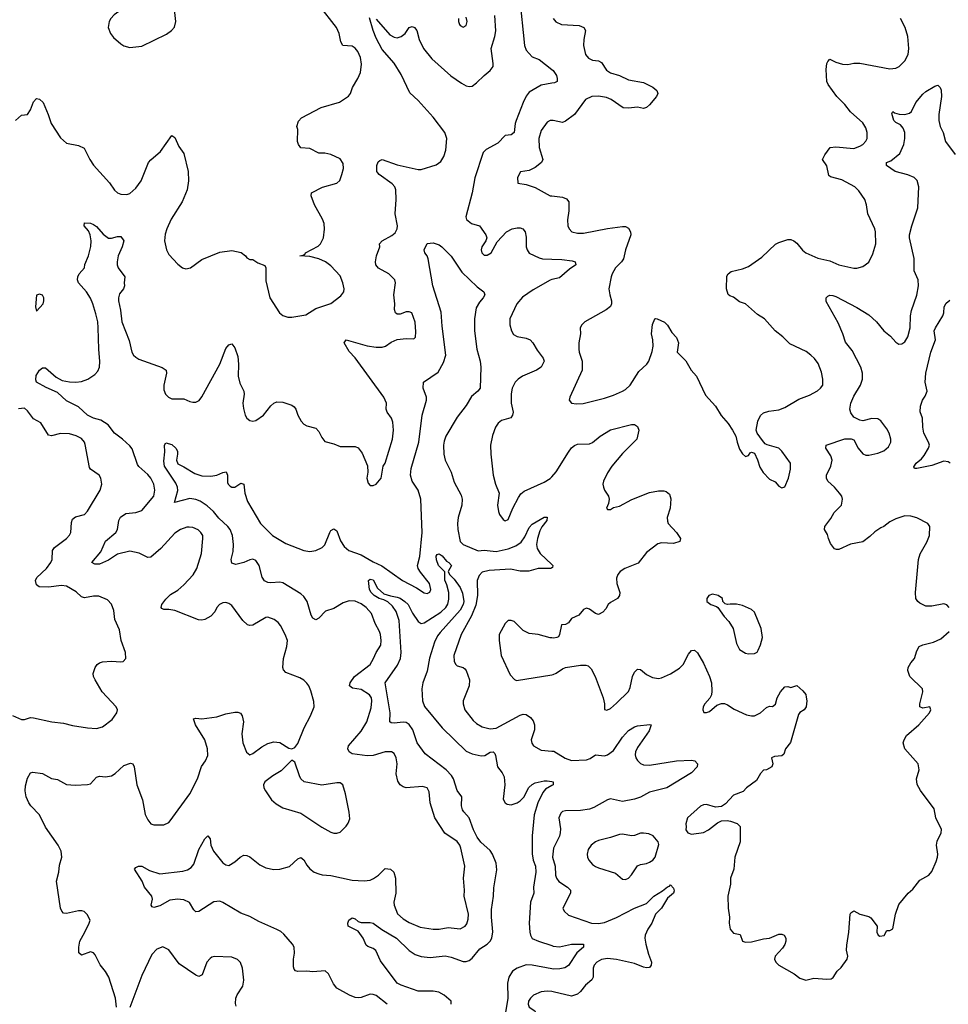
# Model space of a CAD drawing. Header units: inches. Extents: x 2057696 to 2160536, y 827480 to 1016834.
# Tile 46 of 256: x 2076458 to 2082639, y 890570 to 897121. Entities that reach past the tile are written whole.
import ezdxf

# ---------------------------------------------------------------- set-up
doc = ezdxf.new("R2010")
doc.units = ezdxf.units.IN
doc.header["$MEASUREMENT"] = 0
doc.layers.add('C0879', color=7, linetype='Continuous')
doc.layers.add('C0889', color=7, linetype='Continuous')

msp = doc.modelspace()

# ---------------------------------------------------------------- linework, layer by layer
at = {"layer": 'C0879', "color": 5}
for points, elevation in [([(2077390, 897289.5), (2077343.4, 897276.6), (2077329.1, 897270.9), (2077300.8, 897239.2), (2077270, 897221.1), (2077140.7, 897190), (2077085.9, 897154.1), (2077063.8, 897130), (2077052.4, 897110), (2077046.4, 897070), (2077063, 897030), (2077082.9, 897002.9), (2077130, 896960.5), (2077150, 896946.4), (2077190, 896936.4), (2077270, 896946), (2077434.9, 897025.1), (2077469.4, 897050), (2077487.7, 897072.3), (2077496.2, 897110), (2077489.6, 897170), (2077462, 897230), (2077430, 897269.3), (2077410, 897283.7)], 520), ([(2076590, 895295.3), (2076570, 895288), (2076562, 895210), (2076570, 895181), (2076614, 895230), (2076619, 895250), (2076619, 895270), (2076610, 895288)], 480), ([(2078270, 892194), (2078197.3, 892122.7), (2078142.8, 892090), (2078090.7, 892049.3), (2078081, 892030), (2078084, 892010), (2078094, 891990), (2078133.4, 891930), (2078164.2, 891904.2), (2078210, 891877.6), (2078330, 891841.7), (2078470, 891748.8), (2078530, 891716.4), (2078550, 891708.5), (2078570, 891708.2), (2078590, 891714.8), (2078630, 891754.8), (2078645.4, 891774.6), (2078655.1, 891804.9), (2078651.4, 891848.6), (2078626.9, 891970), (2078609.3, 892030), (2078590, 892042.9), (2078570, 892044.7), (2078470, 892028), (2078351, 892051), (2078330, 892069.4), (2078319.6, 892090), (2078290, 892182)], 460)]:
    msp.add_lwpolyline(points, close=True, dxfattribs=dict(at, elevation=elevation))
for points, elevation in [([(2076429.7, 896450.3), (2076470, 896484.9), (2076510, 896490.7), (2076530, 896521), (2076550, 896574), (2076570, 896597.1), (2076590, 896592.7), (2076614.4, 896570), (2076648.4, 896490), (2076666.4, 896430), (2076730, 896336), (2076770, 896298.8), (2076850, 896283.8), (2076887, 896267), (2076923.7, 896190), (2076950, 896152.7), (2077055.8, 896035.8), (2077090, 895986.7), (2077108.5, 895968.5), (2077130, 895960.3), (2077170, 895958.3), (2077190, 895964.9), (2077230, 895999.5), (2077265.4, 896050), (2077314.7, 896170), (2077330, 896188.4), (2077395.4, 896244.6), (2077470, 896350.8), (2077490, 896338), (2077517.5, 896277.5), (2077550.3, 896230.3), (2077578.7, 896110), (2077582.4, 896050), (2077571.8, 895990), (2077538.5, 895910), (2077466.4, 895793.6), (2077436.5, 895730), (2077425.4, 895694.6), (2077422, 895650), (2077434.4, 895590), (2077450, 895558.8), (2077510, 895493.4), (2077541, 895470), (2077563.8, 895463.8), (2077594, 895470), (2077670, 895524.9), (2077790, 895574.9), (2077870, 895584.6), (2077931.3, 895571.3), (2077960.7, 895550), (2077970, 895536), (2077990, 895524.7), (2078010, 895524.7), (2078044, 895504), (2078090, 895484.7), (2078096.3, 895470), (2078097, 895383), (2078122, 895270), (2078188.2, 895170), (2078210, 895154), (2078242.3, 895142.3), (2078270, 895141.1), (2078362, 895158), (2078430, 895200.3), (2078528.3, 895231.7), (2078596.6, 895283.4), (2078614.7, 895310), (2078617.4, 895330), (2078609.7, 895370), (2078590, 895417.6), (2078530, 895483.5), (2078493.6, 895510), (2078450, 895530.7), (2078390, 895545), (2078322, 895550), (2078345.4, 895554.6), (2078357.6, 895562.4), (2078359.5, 895570), (2078444.7, 895615.3), (2078460.8, 895630), (2078480.3, 895670), (2078487.5, 895727.5), (2078484.2, 895764.2), (2078474.5, 895794.5), (2078420.5, 895890), (2078398, 895950), (2078401.2, 895970), (2078473, 896007), (2078570, 896033.7), (2078587.8, 896052.2), (2078601.4, 896090), (2078612.7, 896130), (2078610, 896165.2), (2078590, 896194.7), (2078530, 896223.6), (2078490, 896232.3), (2078450, 896232.7), (2078390, 896264.5), (2078329.4, 896269.4), (2078313.2, 896290), (2078306.6, 896310), (2078309.5, 896389.5), (2078303.7, 896410), (2078313.3, 896446.7), (2078332.7, 896467.3), (2078464.2, 896535.8), (2078587.7, 896572.3), (2078646.7, 896613.3), (2078658.9, 896630), (2078673.3, 896670), (2078709.8, 896730.2), (2078725.7, 896770), (2078734.2, 896825.8), (2078726.4, 896870), (2078707.6, 896910), (2078690, 896930.9), (2078670, 896943.8), (2078609.7, 896950), (2078594.5, 896974.5), (2078584.2, 897030), (2078566.5, 897070), (2078450, 897218.9)], 480), ([(2079785.6, 897274.4), (2079817.2, 896950), (2079830, 896918.4), (2079870, 896874.4), (2079915.5, 896855.5), (2080000, 896790.4)], 460), ([(2077102, 890550), (2077094.8, 890610), (2077051.3, 890750), (2077028.5, 890788.5), (2076992.5, 890832.5), (2076959.7, 890899.7), (2076950, 890912.7), (2076930, 890918.4), (2076870, 890897), (2076851.7, 890911.7), (2076851.1, 890951.1), (2076857.2, 890990), (2076892.3, 891050), (2076920.9, 891110), (2076926, 891130), (2076906.8, 891166.8), (2076886.6, 891186.6), (2076872.1, 891192.1), (2076850, 891192), (2076770, 891175.1), (2076750, 891176), (2076738, 891190), (2076729.7, 891209.7), (2076703.6, 891390), (2076718.9, 891450), (2076723.3, 891496.7), (2076738, 891550), (2076733.3, 891590), (2076714.7, 891630), (2076629.3, 891749.3), (2076589.9, 891829.9), (2076531.5, 891890), (2076518.5, 891910), (2076501.8, 891950), (2076494, 891990), (2076496.7, 892023.3), (2076510, 892075.5), (2076529.8, 892110.2), (2076545.1, 892114.9), (2076610, 892104.9), (2076670, 892072.4), (2076710, 892064.9), (2076770, 892033.4), (2076828.1, 892028.1), (2076910, 892032), (2076930, 892037.6), (2076970, 892080.4), (2076990, 892088.5), (2077030, 892084.2), (2077070, 892090.4), (2077093.7, 892106.3), (2077150, 892159.5), (2077194.6, 892174.6), (2077210.4, 892170.4), (2077220.5, 892150), (2077238.4, 892030), (2077274.4, 891930), (2077292.8, 891832.8), (2077310, 891798), (2077330, 891771), (2077350, 891764), (2077416.6, 891763.4), (2077450, 891779.1), (2077459.5, 891790), (2077590, 891970.6), (2077641.7, 892070), (2077668.4, 892151.6), (2077694, 892190), (2077710, 892224.7), (2077708.2, 892270), (2077689.7, 892330), (2077628.3, 892430), (2077615.3, 892470), (2077630, 892474.9), (2077670, 892470.4), (2077770, 892483), (2077830, 892502), (2077890, 892514), (2077910, 892514.8), (2077927.1, 892507.1), (2077938.8, 892490), (2077947.3, 892450), (2077935.5, 892370), (2077943.8, 892310), (2077968.5, 892248.5), (2077990, 892230.8), (2078010, 892239.1), (2078070, 892283), (2078110, 892304.9), (2078150, 892316.3), (2078190, 892313), (2078250, 892274), (2078270, 892270.8), (2078290, 892278.8), (2078310, 892306), (2078351.5, 892410), (2078393.3, 892490), (2078417.6, 892550), (2078415.9, 892584.1), (2078395.9, 892655.9), (2078383, 892690), (2078370, 892707.3), (2078350, 892726), (2078322.2, 892742.2), (2078230, 892777.6), (2078214.9, 892794.9), (2078209.7, 892810), (2078213.5, 892870), (2078236.3, 892950), (2078239.6, 892990), (2078226, 893030), (2078194.7, 893090), (2078178.7, 893110), (2078151.8, 893130), (2078110, 893146.3), (2078096.2, 893143.8), (2078010, 893091.8), (2077990, 893089.5), (2077974, 893094), (2077943.9, 893123.9), (2077870, 893223.7), (2077850, 893237.6), (2077830, 893243.6), (2077810, 893241.3), (2077788.4, 893230), (2077770.4, 893210), (2077757.8, 893182.2), (2077730, 893151.5), (2077690, 893131.1), (2077670, 893126.9), (2077647.6, 893127.6), (2077490.6, 893190.6), (2077450, 893197.6), (2077416.6, 893196.6), (2077403.7, 893203.7), (2077399.6, 893210), (2077403.5, 893230), (2077430, 893266.4), (2077462.4, 893297.6), (2077510, 893326.3), (2077550, 893360.3), (2077612, 893428), (2077636.8, 893470), (2077667.3, 893570), (2077678, 893670), (2077676.2, 893690), (2077664.5, 893710), (2077646.7, 893726.7), (2077610, 893742.4), (2077584.9, 893744.9), (2077570, 893745.1), (2077528.2, 893730), (2077490, 893704.4), (2077398.1, 893601.9), (2077330, 893545.4), (2077310, 893543.1), (2077252.1, 893572.1), (2077190, 893585.4), (2077110, 893564.8), (2077050, 893524.6), (2076990, 893498.5), (2076958.7, 893498.7), (2076937.2, 893510), (2076998.4, 893581.6), (2077028.6, 893651.4), (2077098.9, 893710), (2077109.8, 893730), (2077118, 893790), (2077128, 893812), (2077165.2, 893834.8), (2077230, 893841.6), (2077270, 893854.7), (2077349.8, 893950), (2077358.2, 893990), (2077351.4, 894030), (2077330.6, 894070), (2077310, 894095.5), (2077250, 894148.7), (2077241.9, 894161.9), (2077206, 894266), (2077190, 894286.6), (2077142.9, 894330), (2077090, 894369.7), (2077045.9, 894425.9), (2076997.1, 894457.1), (2076949.7, 894470), (2076910, 894489.2), (2076850, 894545.8), (2076770, 894586), (2076710, 894641.1), (2076634, 894674), (2076570, 894709.8), (2076565, 894725), (2076566.8, 894753.2), (2076590, 894788.8), (2076610, 894805.3), (2076630, 894805.3), (2076701.6, 894741.6), (2076740.2, 894720.2), (2076790, 894711.2), (2076831, 894709), (2076870, 894713), (2076910.5, 894729.5), (2076958.5, 894761.5), (2076977.6, 894782.4), (2076988.9, 894810), (2076992.1, 894847.9), (2076984.3, 894930), (2076981.1, 895070), (2076977.4, 895110), (2076964.8, 895164.8), (2076945.5, 895230), (2076928.5, 895268.5), (2076901.7, 895310), (2076848.3, 895370), (2076842.4, 895390), (2076845.1, 895410), (2076854.5, 895430), (2076889.4, 895470.6), (2076892.5, 895492.5), (2076916, 895550), (2076931.5, 895611.5), (2076933.3, 895650), (2076926.3, 895690), (2076915.4, 895715.4), (2076887, 895750), (2076889, 895770), (2076930, 895768), (2076950, 895759.5), (2076970, 895745.5), (2077013.2, 895693.2), (2077050, 895668.4), (2077070, 895666.4), (2077110, 895679.1), (2077130, 895679.1), (2077150, 895650.8), (2077140.2, 895610), (2077112.9, 895550), (2077106, 895510), (2077107, 895490), (2077114.4, 895470), (2077158.8, 895410), (2077153.4, 895370), (2077155.8, 895350), (2077148.8, 895330), (2077122.8, 895297.2), (2077114.7, 895270), (2077115, 895250), (2077129, 895189), (2077136.8, 895110), (2077187.2, 894987.2), (2077204.2, 894910), (2077214.7, 894890), (2077230, 894874.7), (2077250, 894863.5), (2077406.6, 894806.6), (2077433.7, 894790), (2077435.6, 894770), (2077418, 894690), (2077418.4, 894658.4), (2077428, 894630), (2077447.3, 894610), (2077470, 894599.1), (2077550, 894599.1), (2077590, 894580.7), (2077610, 894577.3), (2077630, 894577.3), (2077651.5, 894588.5), (2077670, 894611), (2077790.9, 894830), (2077830, 894933.4), (2077850, 894958), (2077870, 894964), (2077890, 894937.3), (2077910, 894881), (2077915.4, 894830), (2077912.1, 894750), (2077923.5, 894703.5), (2077948.8, 894650), (2077951.7, 894630), (2077943.9, 894570), (2077946.8, 894533.2), (2077959.6, 894490), (2077970.4, 894470), (2077990, 894453.7), (2078010, 894450.3), (2078030, 894455.3), (2078081.6, 894490), (2078130, 894552.4), (2078150, 894570.4), (2078170, 894578.4), (2078210, 894577.1), (2078270, 894557.1), (2078285.9, 894545.8), (2078297.1, 894530), (2078310.3, 894490), (2078330.4, 894450), (2078350, 894430.4), (2078370, 894418.4), (2078430, 894402.8), (2078450, 894381), (2078470, 894341), (2078490, 894314.8), (2078550, 894299.1), (2078590, 894282), (2078690, 894280.3), (2078711.4, 894271.4), (2078736.5, 894236.5), (2078772.8, 894152.8), (2078774.8, 894110), (2078768.2, 894070), (2078776.8, 894036.8), (2078790, 894021), (2078810, 894021), (2078830, 894030.8), (2078863.7, 894070), (2078878, 894150), (2078890, 894171.3), (2078940.4, 894330), (2078947.1, 894390), (2078942.3, 894442.3), (2078931.8, 894470), (2078902.9, 894510), (2078898.4, 894530), (2078898.7, 894570), (2078881.3, 894610), (2078690.5, 894870.5), (2078650, 894914.3), (2078617.6, 894970), (2078630, 894990.3), (2078770, 894951.7), (2078830, 894943.1), (2078870, 894942.6), (2078892.1, 894947.9), (2078930, 894976.4), (2078970, 894992.7), (2079030, 895000.5), (2079082, 894998), (2079092, 895008), (2079095.6, 895044.4), (2079090, 895108), (2079068.7, 895170), (2079050, 895178), (2079030, 895177), (2078990, 895162.7), (2078970, 895161.2), (2078959, 895170), (2078953.6, 895193.6), (2078955.1, 895230), (2078948.2, 895290), (2078960.5, 895370), (2078955.1, 895390), (2078915.8, 895430), (2078846.8, 895466.8), (2078828.3, 895490), (2078826.3, 895510), (2078832.6, 895550), (2078856, 895610), (2078852.3, 895630), (2078869.6, 895650), (2078935.5, 895684.5), (2078957.9, 895702.1), (2078971.3, 895728.7), (2078972.7, 895750), (2078956.9, 895830), (2078964.4, 895924.4), (2078962.1, 895990), (2078954.5, 896010), (2078938.2, 896030), (2078851.3, 896090), (2078841.4, 896101.4), (2078835.8, 896110), (2078835.4, 896150), (2078845.1, 896174.9), (2078855.2, 896184.8), (2078870, 896190.2), (2078970, 896154.8), (2079110, 896124), (2079130, 896124.6), (2079230, 896154.9), (2079262.3, 896177.7), (2079281.6, 896210), (2079293.4, 896253.4), (2079301.1, 896330), (2079287.1, 896370), (2079210, 896473.3), (2079110, 896582.4), (2079055, 896635), (2078996.4, 896756.4), (2078951.3, 896831.3), (2078870, 896923.1), (2078830, 896998), (2078809.7, 897050), (2078786.8, 897133.2)], 460), ([(2078830, 897125.5), (2078921.2, 897021.2), (2078950, 897004), (2078970, 897001.3), (2078997.6, 897010), (2079023.5, 897030), (2079050, 897070.2), (2079070, 897074.9), (2079086.8, 897070), (2079102.4, 897050), (2079117.7, 896990), (2079145.8, 896930), (2079200.6, 896860.6), (2079327.5, 896747.5), (2079398.8, 896698.8), (2079430, 896680.9), (2079450, 896676), (2079470, 896679.5), (2079499.4, 896700.6), (2079549.4, 896750.6), (2079590, 896782.4), (2079609, 896810), (2079610.4, 896830), (2079595.8, 896930), (2079620.4, 897010), (2079626.9, 897046.9), (2079620.6, 897150)], 460), ([(2079378, 897130), (2079378, 897110), (2079384.7, 897090), (2079390, 897082), (2079410, 897072), (2079430, 897082), (2079436, 897110), (2079430, 897138)], 480), ([(2080000, 896698.6), (2079930, 896685.3), (2079850, 896638.4), (2079830, 896612), (2079810.2, 896570), (2079762.3, 896450), (2079755.4, 896430), (2079750, 896369.6), (2079730, 896355.6), (2079690, 896349.6), (2079640.8, 896299.2), (2079562.1, 896257.9), (2079542.2, 896237.8), (2079488.2, 896068.2), (2079468.9, 895970), (2079428.1, 895810), (2079431.3, 895791.3), (2079465.5, 895765.5), (2079518.8, 895750), (2079560.7, 895690), (2079567.7, 895670), (2079560.5, 895650), (2079534.4, 895610), (2079530.4, 895590), (2079534.4, 895570), (2079550, 895554.4), (2079570, 895553.7), (2079595.8, 895570), (2079636, 895644), (2079698, 895710), (2079736, 895730), (2079770, 895737.2), (2079790, 895735.8), (2079807.3, 895730), (2079822.4, 895710), (2079830, 895674), (2079830.3, 895610), (2079835.8, 895590), (2079850, 895568.2), (2079915.9, 895535.9), (2079938, 895530), (2080000, 895528.3)], 460), ([(2080000, 896450.4), (2079990, 896449.7), (2079970, 896439.1), (2079930, 896383.6), (2079914.6, 896330), (2079916.2, 896270), (2079939.5, 896190), (2079932, 896170), (2079890, 896136.9), (2079850, 896118), (2079790.8, 896109.2), (2079771, 896070), (2079772.7, 896032.7), (2079830, 896024.9), (2079890, 896004.6), (2079990, 895949.2), (2080000, 895948.1)], 480), ([(2078903.7, 890570), (2078830, 890629.5), (2078810, 890636.2), (2078790, 890638.4), (2078730, 890614.5), (2078710, 890612.3), (2078690, 890615.1), (2078654, 890630), (2078570, 890678), (2078547.2, 890707.2), (2078513.8, 890773.8), (2078492, 890792), (2078410, 890785.1), (2078370, 890791.6), (2078310, 890787.3), (2078293.8, 890793.8), (2078283.9, 890803.9), (2078280.1, 890820.1), (2078281.3, 890870), (2078288, 890910), (2078284.7, 890950), (2078273.6, 890970), (2078216.8, 891036.8), (2078195.1, 891055), (2078168.7, 891068.7), (2078050, 891120.8), (2077990, 891153.6), (2077930, 891175.4), (2077810, 891247.4), (2077790, 891255.3), (2077750, 891250.8), (2077650, 891188), (2077630, 891185.6), (2077617.7, 891197.7), (2077587.4, 891247.4), (2077550, 891264.7), (2077527.9, 891267.9), (2077509.8, 891269.8), (2077457.8, 891262.2), (2077390, 891225), (2077350, 891214.5), (2077339.3, 891219.3), (2077332.3, 891230), (2077341.3, 891270), (2077336.9, 891290), (2077287.6, 891350), (2077272.3, 891390), (2077222.7, 891470), (2077230, 891481), (2077248, 891490), (2077270, 891488.2), (2077321.1, 891461.1), (2077390, 891439), (2077544, 891456), (2077575.7, 891464.3), (2077599.8, 891480.2), (2077617.4, 891502.6), (2077650, 891600.7), (2077689.8, 891670.2), (2077710, 891690.8), (2077726.8, 891670), (2077730.3, 891630), (2077748.2, 891588.2), (2077810, 891510.7), (2077830, 891497.3), (2077850, 891494), (2077890, 891517.3), (2077926, 891550), (2077950, 891563), (2077970, 891560.5), (2077990, 891550.4), (2078057.4, 891497.4), (2078097.2, 891477.2), (2078150, 891466), (2078188.7, 891468.7), (2078252.8, 891487.2), (2078310, 891538.7), (2078330, 891546.7), (2078350, 891530.6), (2078370, 891494.9), (2078390, 891472.2), (2078418, 891450), (2078450, 891437.2), (2078470.9, 891430.9), (2078530, 891427.8), (2078670, 891396.9), (2078750, 891391.7), (2078790, 891396.8), (2078813.8, 891406.2), (2078846.3, 891430), (2078890, 891473.1), (2078926, 891470), (2078948.9, 891448.9), (2078960.2, 891410), (2078960.7, 891310), (2078949.1, 891250), (2078950.2, 891230), (2078973, 891173), (2079010, 891138.9), (2079050, 891114.9), (2079123.4, 891083.4), (2079210, 891069.2), (2079250, 891070.3), (2079310, 891081.1), (2079390, 891072), (2079423.7, 891090), (2079433.6, 891106.4), (2079443.8, 891136.2), (2079446.3, 891170), (2079416.9, 891290), (2079419.7, 891330), (2079411.6, 891408.4), (2079420.5, 891490), (2079394.5, 891610), (2079387.1, 891630), (2079370, 891653), (2079287.7, 891707.7), (2079221.1, 891810), (2079189.7, 891909.7), (2079183.5, 891983.5), (2079170, 892009.3), (2079138.7, 892018.7), (2079030, 892009.6), (2079010, 892016.2), (2078991.1, 892031.1), (2078974.9, 892054.9), (2078963, 892103), (2078969.7, 892170), (2078964.7, 892210), (2078950, 892238), (2078933.2, 892250), (2078890, 892249.7), (2078810, 892225.5), (2078770, 892222.2), (2078670, 892237.2), (2078651.5, 892250), (2078642, 892270), (2078646.9, 892290), (2078730, 892387.2), (2078769.7, 892450), (2078796.4, 892543.6), (2078802.4, 892590), (2078799.3, 892610), (2078786.9, 892630), (2078730, 892665.6), (2078672.6, 892672.6), (2078653.6, 892690), (2078657.7, 892710), (2078687.3, 892750), (2078789.9, 892830.1), (2078813.3, 892870), (2078829.8, 892910.2), (2078860.8, 892959.2), (2078864.5, 892990), (2078859.8, 893030), (2078853.3, 893050), (2078823.6, 893103.6), (2078800.4, 893170), (2078764.4, 893210), (2078730, 893233.7), (2078690, 893252.4), (2078650, 893255), (2078610, 893242.3), (2078550, 893202.9), (2078493.4, 893186.6), (2078450, 893138.4), (2078430, 893127.3), (2078410, 893139.6), (2078398.7, 893158.7), (2078370.8, 893250.8), (2078350, 893283.1), (2078330, 893302.2), (2078210, 893373.8), (2078190, 893377.8), (2078130, 893373.3), (2078110, 893376.4), (2078087.2, 893387.2), (2078072.8, 893412.8), (2078052.3, 893490), (2078030, 893523.6), (2078010, 893531.2), (2077990, 893528), (2077950, 893509.7), (2077897.1, 893497.1), (2077870, 893505.6), (2077865.3, 893530), (2077878.1, 893581.9), (2077881.4, 893630), (2077873.8, 893690), (2077859.5, 893730), (2077843.9, 893750), (2077784.3, 893804.3), (2077748.9, 893848.9), (2077705.8, 893885.8), (2077658.5, 893918.5), (2077629.3, 893929.3), (2077590, 893935.2), (2077487.9, 893907.9), (2077510.6, 893989.4), (2077507.5, 894010), (2077497.4, 894037.4), (2077422.4, 894150), (2077416.6, 894183.4), (2077424.8, 894244.8), (2077422.7, 894290), (2077430, 894304.7), (2077470, 894294.4), (2077497.6, 894270), (2077507.9, 894250), (2077508.9, 894230), (2077501.7, 894190), (2077510, 894165.5), (2077550, 894146.7), (2077622.8, 894102.8), (2077670, 894085.5), (2077730, 894083.6), (2077770, 894091.2), (2077810, 894108.4), (2077833, 894113), (2077840.4, 894090), (2077842.2, 894042.2), (2077846, 894030), (2077858.4, 894018.4), (2077870, 894010.3), (2077890, 894010.3), (2077930, 894038.4), (2077950, 894030.7), (2077956.5, 893970), (2077975, 893915), (2078061.5, 893770), (2078141.2, 893690), (2078230, 893635.2), (2078350, 893589.1), (2078390, 893583.6), (2078430, 893590.3), (2078471.3, 893608.7), (2078490, 893627.3), (2078521.7, 893710), (2078530, 893722.4), (2078550, 893734.4), (2078570, 893720.7), (2078593.9, 893653.9), (2078616.9, 893616.9), (2078648.4, 893588.4), (2078730, 893560.2), (2078810, 893513.7), (2078868.3, 893488.3), (2079006.7, 893390), (2079100, 893340), (2079150, 893307.4), (2079170, 893304.2), (2079186.9, 893313.1), (2079195.3, 893330), (2079186, 893370), (2079124.9, 893444.9), (2079110.7, 893470), (2079105.5, 893490), (2079122.2, 893550), (2079136.7, 893710), (2079127.1, 893930), (2079111.1, 893990), (2079069.9, 894050), (2079059.9, 894090), (2079064.4, 894135.6), (2079115.6, 894310), (2079137.2, 894490), (2079166, 894590), (2079166.2, 894610), (2079143.1, 894670), (2079145.8, 894710), (2079243.3, 894776.7), (2079279.3, 894840.7), (2079294.3, 894890), (2079270, 895082), (2079264.2, 895175.8), (2079209, 895350), (2079177.7, 895530), (2079169.8, 895549.8), (2079154, 895570), (2079149.7, 895589.7), (2079170, 895631), (2079210, 895636.5), (2079250, 895623.7), (2079268.2, 895610), (2079330, 895548.4), (2079400.3, 895440.3), (2079502.6, 895342.6), (2079546.8, 895310), (2079553, 895290), (2079543.8, 895270), (2079518.2, 895241.8), (2079496.6, 895203.4), (2079484.2, 895130), (2079485.8, 895050), (2079501.6, 894930), (2079522.3, 894850), (2079527.2, 894810), (2079524, 894670), (2079507.7, 894650), (2079465.9, 894614.1), (2079430, 894555.1), (2079370, 894476.8), (2079295, 894350), (2079282.4, 894317.5), (2079278.1, 894290), (2079281.3, 894230), (2079290.1, 894190), (2079330.3, 894110), (2079350, 894044.9), (2079396.7, 893956.7), (2079403.2, 893930), (2079400.1, 893890), (2079377.5, 893810), (2079371.6, 893770), (2079373.8, 893730), (2079389.4, 893650), (2079409.5, 893629.5), (2079510, 893587.9), (2079550, 893590.8), (2079630, 893583), (2079710, 893601.4), (2079759.9, 893620.1), (2079795.3, 893644.7), (2079819.8, 893680.2), (2079850, 893742), (2079870, 893764.2), (2079950, 893810.4), (2079970, 893811), (2079966.8, 893790), (2079934.2, 893745.8), (2079920.6, 893719.4), (2079903.6, 893670), (2079897.4, 893630), (2079902.6, 893602.6), (2079922.4, 893570), (2080000, 893496.4)], 440), ([(2080000, 895391.6), (2079990, 895389), (2079876.8, 895323.2), (2079805.7, 895274.2), (2079766.7, 895230), (2079720.4, 895130), (2079719.5, 895090), (2079731.8, 895051.8), (2079746, 895026), (2079770, 895012.7), (2079830, 895003.2), (2079856.5, 894990), (2079874.7, 894970), (2079901.4, 894921.4), (2079942.3, 894870), (2079948.9, 894850), (2079930, 894808.5), (2079898, 894790), (2079805.7, 894750), (2079776, 894730), (2079756.5, 894710), (2079735.8, 894670), (2079728.3, 894631.7), (2079730.2, 894570.2), (2079741.6, 894510), (2079738.8, 894490), (2079727.3, 894472.7), (2079665.5, 894454.5), (2079642.5, 894437.5), (2079624, 894410), (2079605.1, 894354.9), (2079592.7, 894290), (2079593.7, 894230), (2079610.3, 894090.3), (2079624.2, 894030), (2079648.5, 893970), (2079639.5, 893890), (2079644.6, 893850), (2079652.7, 893830), (2079675.9, 893795.9), (2079690, 893786), (2079710, 893794.8), (2079741.3, 893870), (2079777.3, 893942.8), (2079793.6, 893966.4), (2079815.6, 893984.4), (2079950, 894043.8), (2079990, 894068.8), (2080000, 894079.6)], 460), ([(2076410, 892491.8), (2076470, 892465.3), (2076490, 892465.7), (2076530, 892478.4), (2076550, 892476.4), (2076672, 892450), (2076750, 892441.3), (2076810, 892424.4), (2076910, 892408.8), (2076970, 892406), (2077010, 892416.5), (2077074.1, 892465.9), (2077105.1, 892510), (2077109.6, 892530), (2077100.7, 892550), (2077007.8, 892650), (2076959.6, 892730), (2076949.7, 892750), (2076946.9, 892770), (2076960.5, 892810), (2076974, 892830), (2076990, 892842), (2077010, 892848.5), (2077070, 892853.7), (2077130, 892847.7), (2077146, 892850), (2077165.2, 892870), (2077162, 892910), (2077133.3, 892990), (2077121.7, 893061.7), (2077091.6, 893130), (2077085.6, 893190), (2077070, 893233.2), (2077041.6, 893261.6), (2076985.7, 893285.7), (2076950, 893286.2), (2076890, 893274.2), (2076870, 893281), (2076834, 893314), (2076770, 893351.4), (2076735.8, 893355.8), (2076650, 893345.2), (2076588.4, 893348.4), (2076570, 893360.5), (2076563.2, 893390), (2076572.2, 893410), (2076636.1, 893470), (2076665.8, 893510), (2076674.2, 893530), (2076675.3, 893590), (2076688.5, 893610), (2076769.7, 893670), (2076788.9, 893691.1), (2076797.3, 893710), (2076803.3, 893776.7), (2076810, 893798), (2076830, 893814.3), (2076890, 893828.9), (2076910, 893850.5), (2076993.5, 893990), (2077004, 894030), (2076998.9, 894070), (2076987, 894090), (2076930, 894129.6), (2076922.6, 894142.6), (2076894, 894294), (2076888.3, 894310), (2076870, 894334), (2076833.2, 894353.2), (2076790, 894365.3), (2076730, 894367.6), (2076670, 894352), (2076650, 894356.9), (2076598, 894438), (2076550, 894465.7), (2076510, 894518), (2076490, 894536.2), (2076450, 894531.3)], 480), ([(2079329.6, 890570), (2079329.6, 890590), (2079282.6, 890630), (2079247.6, 890650), (2079210, 890657.5), (2079110, 890658), (2078996.6, 890696.6), (2078971.2, 890711.2), (2078858.6, 890858.6), (2078828.5, 890928.5), (2078810, 890942.4), (2078775.1, 890955.1), (2078764.4, 890964.4), (2078743.2, 891010), (2078710, 891056.1), (2078644.7, 891090), (2078642.4, 891110), (2078648, 891130), (2078670, 891146.4), (2078690, 891138), (2078710, 891122), (2078730, 891115.2), (2078790, 891115.5), (2078810, 891110.2), (2078868.6, 891068.6), (2078966, 891010), (2079050, 890928.4), (2079090, 890900.7), (2079130, 890889.2), (2079190, 890882.2), (2079290, 890893.5), (2079330, 890884.3), (2079410, 890856), (2079430, 890855.2), (2079450, 890861.4), (2079470, 890878.2), (2079521.6, 890938.4), (2079569.5, 890970.5), (2079589.8, 890990), (2079599.6, 891010), (2079607.6, 891052.4), (2079598.5, 891150), (2079598.7, 891201.3), (2079611.4, 891290), (2079614.5, 891345.5), (2079634.6, 891465.4), (2079629.9, 891510), (2079604.7, 891570), (2079590, 891593.1), (2079528.1, 891648.1), (2079502.2, 891682.2), (2079478.8, 891730), (2079450.8, 891810.8), (2079413.2, 891850), (2079404.8, 891864.8), (2079398.8, 891890), (2079400.9, 891950), (2079370, 891993), (2079346, 892070), (2079332.7, 892092.7), (2079297.2, 892130), (2079156, 892236), (2079104.7, 892310), (2079075.2, 892395.2), (2079051.5, 892431.5), (2079030, 892444.1), (2079010, 892448.3), (2078950, 892440.2), (2078930, 892442.2), (2078921.8, 892450), (2078922.9, 892510), (2078889.8, 892710), (2078973.2, 892826.8), (2078992.6, 892870), (2078996.5, 892910), (2078983.4, 893123.4), (2078963.9, 893183.9), (2078939.6, 893219.6), (2078907.5, 893247.5), (2078881.2, 893261.2), (2078849.8, 893270), (2078818, 893290), (2078797.7, 893310), (2078786.3, 893330), (2078783.6, 893350), (2078780.7, 893390), (2078790, 893399.3), (2078810, 893394), (2078839.7, 893339.7), (2078880.9, 893300.9), (2078926.8, 893286.8), (2078970, 893279.5), (2078990, 893271.6), (2079021.8, 893250), (2079043.7, 893230), (2079072, 893172), (2079110, 893116.9), (2079130, 893104), (2079150, 893107.1), (2079261.3, 893178.7), (2079294, 893210), (2079306.9, 893233.1), (2079314.3, 893265.7), (2079313.7, 893310), (2079302, 893362), (2079288.3, 893391.7), (2079287.5, 893447.5), (2079245.3, 893490), (2079231.9, 893528.1), (2079230, 893552), (2079237.2, 893562.8), (2079250, 893567.3), (2079270, 893553.4), (2079299.1, 893519.1), (2079315.5, 893510), (2079333, 893490), (2079310.5, 893450), (2079319.1, 893430), (2079350, 893398.4), (2079390, 893343), (2079405.5, 893305.5), (2079413.8, 893250), (2079410.1, 893230), (2079390, 893191.4), (2079255.9, 893044.1), (2079238.9, 893021.1), (2079219.7, 892980.3), (2079186.5, 892873.5), (2079170, 892786.6), (2079142.3, 892710), (2079135.6, 892670), (2079139.8, 892590), (2079152, 892552.1), (2079269.3, 892410), (2079430, 892253.8), (2079470, 892236.4), (2079530, 892223.7), (2079554.2, 892225.8), (2079590, 892246.7), (2079610, 892250.2), (2079619.7, 892239.7), (2079625.9, 892225.9), (2079637.8, 892150), (2079670.2, 892110), (2079683.1, 892083.1), (2079686.8, 892030), (2079675.5, 891935.5), (2079690, 891910.4), (2079702.5, 891902.5), (2079730, 891898), (2079770, 891911.2), (2079790, 891922.9), (2079812.8, 891947.2), (2079847.1, 892012.9), (2079870, 892033), (2079890, 892042.7), (2079950, 892056.4), (2079970, 892057.5), (2080000, 892051.6)], 420), ([(2080000, 893473), (2079994, 893470), (2079910, 893468.7), (2079847.2, 893452.8), (2079790, 893452.4), (2079726, 893466), (2079583, 893457), (2079535.4, 893444.6), (2079516, 893424), (2079503.2, 893390), (2079504.7, 893290), (2079493.8, 893226.2), (2079466.2, 893153.8), (2079396.9, 893030), (2079346.7, 892890), (2079350, 892852), (2079360.7, 892830), (2079370, 892822), (2079410, 892810.6), (2079421.3, 892801.3), (2079430.4, 892790), (2079452, 892730), (2079450.2, 892689.8), (2079410.3, 892590), (2079408.8, 892570), (2079421.7, 892530), (2079477.3, 892457.3), (2079498.4, 892438.4), (2079537.3, 892417.3), (2079590, 892403.2), (2079630, 892408), (2079790, 892494.2), (2079810, 892500.5), (2079830, 892497.8), (2079858.2, 892478.2), (2079875.3, 892455.3), (2079884.6, 892430), (2079883.9, 892396.1), (2079863.1, 892330), (2079867, 892307), (2079877.3, 892290), (2079930, 892260.3), (2080000, 892254.7)], 440), ([(2080000, 893008.2), (2079990, 893009.4), (2079910, 893029.6), (2079850, 893038), (2079810, 893056.2), (2079750, 893116), (2079730, 893123.7), (2079710, 893122.7), (2079690, 893104), (2079650.4, 893029.6), (2079648.8, 892990), (2079663.6, 892890), (2079722, 892762), (2079750.5, 892730.5), (2079765.2, 892725.2), (2080000, 892762.9)], 460), ([(2080000, 892025.4), (2079958.1, 892001.9), (2079940.8, 891979.2), (2079907.5, 891910), (2079882.8, 891830), (2079868.2, 891691.8), (2079869.1, 891570.9), (2079876.3, 891530), (2079890.5, 891490), (2079894.1, 891450), (2079878.8, 891350), (2079880.9, 891310), (2079858.6, 891250), (2079848.9, 891110), (2079853.1, 891050), (2079857.1, 891030), (2079870, 891007.8), (2079910.3, 890990), (2080000, 890961)], 420), ([(2077898.7, 890558.7), (2077894.5, 890574.5), (2077896.4, 890610), (2077906.3, 890633.7), (2077942.6, 890690), (2077949.6, 890730), (2077940.7, 890810), (2077927.6, 890847.6), (2077907.7, 890867.7), (2077870, 890884.5), (2077752.5, 890887.5), (2077737.3, 890882.7), (2077725.1, 890874.9), (2077704.4, 890850), (2077673, 890767), (2077650, 890755.6), (2077630, 890763), (2077518.4, 890838.4), (2077450, 890933.2), (2077410, 890952.3), (2077370, 890937), (2077338.3, 890901.7), (2077270, 890761.2), (2077190, 890549.3)], 460), ([(2080000, 890806), (2079870, 890831.6), (2079830, 890833.1), (2079770, 890809.9), (2079738.5, 890790), (2079714.5, 890750), (2079704.1, 890710), (2079706.2, 890610), (2079687.8, 890490), (2079692.7, 890430), (2079687.3, 890410), (2079711, 890370), (2079734.7, 890350), (2079830, 890306.7), (2079847.4, 890287.4), (2079878.6, 890230), (2079910, 890197.2), (2079930, 890184.7), (2079987.1, 890167.1), (2079992.4, 890150), (2079966.6, 890090), (2079965, 890030), (2079953.6, 890000)], 420), ([(2080000, 890654.5), (2079970, 890657.2), (2079930, 890652.2), (2079879.1, 890630), (2079857.6, 890610), (2079845.2, 890590), (2079842, 890570), (2079850, 890550.6), (2079887.3, 890527.3), (2079907, 890470), (2079930, 890451.8), (2079947.2, 890430), (2079991, 890351), (2080000, 890342.2)], 440)]:
    msp.add_lwpolyline(points, dxfattribs=dict(at, elevation=elevation))
at = {"layer": 'C0889', "color": 5}
for points, elevation in [([(2080000, 895948.1), (2080070, 895941.1), (2080097.3, 895930), (2080112.7, 895910), (2080113, 895850), (2080103.6, 895790), (2080106.3, 895750), (2080115.3, 895730), (2080134, 895710), (2080170, 895700.3), (2080210, 895700.2), (2080370, 895731.8), (2080470, 895746), (2080490, 895744), (2080510, 895733.1), (2080524.2, 895710), (2080524.9, 895690), (2080490.3, 895590), (2080477.7, 895530), (2080464.2, 895510), (2080424.2, 895470), (2080400.9, 895430), (2080394.6, 895410), (2080380.3, 895330), (2080386, 895290), (2080398, 895250), (2080397, 895230), (2080390, 895213.2), (2080362, 895190), (2080220.5, 895110), (2080199.3, 895090), (2080188.4, 895070), (2080190.4, 895030), (2080180.3, 894970), (2080180.4, 894930), (2080182.4, 894910), (2080202.4, 894850), (2080202, 894790), (2080120.7, 894610), (2080116, 894590), (2080132, 894570), (2080164.4, 894564.4), (2080208.4, 894568.4), (2080350, 894603.7), (2080410, 894622.6), (2080470, 894650.3), (2080490, 894661.7), (2080521.3, 894690), (2080579.5, 894780.5), (2080632, 894830), (2080645.1, 894850), (2080667, 894913), (2080674.7, 894950), (2080673, 894990), (2080663.9, 895030), (2080670, 895092), (2080685.2, 895130), (2080690, 895133.4), (2080702, 895130), (2080750, 895108), (2080770, 895087.7), (2080799.9, 895039.9), (2080830, 895005.5), (2080844.2, 894970), (2080834, 894910), (2080891.2, 894851.2), (2080927, 894790), (2080962, 894750), (2081022, 894622), (2081090, 894550.5), (2081127.9, 894487.9), (2081173.4, 894433.4), (2081202.4, 894390), (2081224.4, 894350), (2081233, 894310), (2081250, 894264.7), (2081270, 894232), (2081290, 894214), (2081310, 894222), (2081320.2, 894239.8), (2081330, 894244.7), (2081350, 894238), (2081370, 894192), (2081384, 894144), (2081407.9, 894107.9), (2081450, 894064.7), (2081486, 894046), (2081510, 894018), (2081530, 894006), (2081550, 894012), (2081576.2, 894070), (2081589.6, 894130), (2081589.6, 894170), (2081531.6, 894250), (2081512, 894270), (2081432.9, 894292.9), (2081420.1, 894300.1), (2081401.7, 894321.7), (2081366, 894370), (2081359.3, 894390), (2081371.8, 894450), (2081390, 894486.8), (2081410, 894504.9), (2081444, 894516), (2081510, 894525.3), (2081550, 894540.3), (2081644.7, 894595.3), (2081716.3, 894623.7), (2081768.5, 894651.5), (2081789.5, 894670), (2081802.9, 894690), (2081804.2, 894730), (2081795.6, 894775.6), (2081772.9, 894832.9), (2081747.7, 894867.7), (2081723.6, 894890), (2081692.4, 894912.4), (2081585.4, 894965.4), (2081538.7, 895010), (2081487.8, 895050), (2081416.2, 895130), (2081370, 895158.7), (2081290, 895229.6), (2081250, 895244.5), (2081210, 895274), (2081183.9, 895283.9), (2081173.4, 895293.4), (2081163.5, 895330), (2081165.8, 895414.2), (2081173.2, 895430), (2081193.6, 895446.4), (2081270, 895463.1), (2081310, 895478), (2081398, 895542), (2081490, 895627.3), (2081510, 895639.1), (2081570, 895659.1), (2081590, 895658), (2081610, 895650.4), (2081630, 895634.4), (2081667.6, 895587.6), (2081690.2, 895570.2), (2081770, 895535.3), (2081850, 895516.5), (2081911.3, 895490), (2082010, 895468.7), (2082030, 895468.4), (2082070, 895479.3), (2082110, 895507.3), (2082136.8, 895563.2), (2082156.3, 895630), (2082154.3, 895710), (2082149.6, 895730), (2082104.4, 895830), (2082094.3, 895890), (2082083.7, 895923.7), (2082043.3, 895983.3), (2082016.2, 896010), (2081930, 896054.5), (2081854.9, 896074.9), (2081844.2, 896084.2), (2081830, 896149.3), (2081801.2, 896190), (2081817.6, 896222.4), (2081852.7, 896270), (2081890, 896275.6), (2082010, 896263.8), (2082050, 896279.1), (2082070, 896291.7), (2082090, 896313), (2082098, 896330), (2082099.8, 896370), (2082090, 896400.7), (2082070, 896434.7), (2081987.1, 896507.1), (2081950, 896557.2), (2081897.7, 896610), (2081838.4, 896690), (2081830.7, 896710.7), (2081826.6, 896790), (2081830.8, 896829.2), (2081836.3, 896843.7), (2081850, 896858), (2081890, 896837.8), (2081934.9, 896825.1), (2081970, 896823.2), (2082010, 896831.1), (2082050, 896832.1), (2082250, 896794.9), (2082290, 896798.4), (2082311.1, 896808.9), (2082350, 896848), (2082372, 896890), (2082377.4, 896930), (2082369.8, 897010), (2082351.9, 897070), (2082320.3, 897130)], 480), ([(2080008.7, 897128.7), (2080026, 897106), (2080064.7, 897090), (2080181.7, 897081.7), (2080214, 897070), (2080224.4, 897050), (2080212.3, 896990), (2080211.1, 896950), (2080224, 896890), (2080244.1, 896864.1), (2080270, 896852.4), (2080310, 896846.3), (2080330, 896837), (2080364.3, 896784.3), (2080390, 896766.9), (2080450, 896749.1), (2080510, 896722), (2080610, 896702.3), (2080672.4, 896672.4), (2080698, 896650), (2080706.4, 896630), (2080695.8, 896610), (2080650, 896554), (2080630, 896536.8), (2080610, 896529.7), (2080570, 896538.3), (2080510, 896532.8), (2080475.4, 896535.4), (2080394, 896590), (2080363.3, 896603.3), (2080310, 896613.1), (2080265.5, 896610), (2080223.9, 896590), (2080150.7, 896489.3), (2080090, 896446.3), (2080070, 896438), (2080010, 896451.1), (2080000, 896450.4)], 480), ([(2080000, 896790.4), (2080010, 896782.8), (2080030.2, 896750), (2080036.5, 896730), (2080036.4, 896710), (2080018, 896702), (2080000, 896698.6)], 460), ([(2082646, 893210), (2082630, 893227.6), (2082610, 893235.3), (2082530, 893219.8), (2082490, 893219.8), (2082450, 893238), (2082435.4, 893250), (2082423.8, 893270), (2082420.7, 893310), (2082441.3, 893530), (2082452.7, 893567.3), (2082495.8, 893644.2), (2082515.1, 893690), (2082517.2, 893750), (2082502, 893770), (2082430, 893807), (2082390, 893818), (2082350, 893819.3), (2082290, 893800.7), (2082250, 893780.7), (2082210, 893749.3), (2082190, 893740.9), (2082150, 893713.3), (2082117.4, 893682.6), (2082070, 893648), (2081987.7, 893632.3), (2081910, 893597), (2081896, 893596), (2081881.6, 893601.6), (2081855.6, 893635.6), (2081840.7, 893670), (2081835.9, 893695.9), (2081815.3, 893730), (2081817.2, 893750), (2081857.4, 893802.6), (2081878.7, 893841.3), (2081927.8, 893890), (2081935.4, 893930), (2081929.6, 893950), (2081915.6, 893970), (2081882.4, 894010), (2081837.6, 894050), (2081827.6, 894070), (2081827.8, 894090), (2081856.9, 894150), (2081865.1, 894190), (2081858.3, 894218.3), (2081824.5, 894270), (2081826.6, 894290), (2081950, 894333.4), (2081993.4, 894333.4), (2082010, 894326), (2082039.5, 894270), (2082070, 894232.4), (2082090, 894224.2), (2082110, 894223.1), (2082170, 894236), (2082210, 894253.4), (2082241.1, 894278.9), (2082255.8, 894310), (2082255.8, 894330), (2082246.6, 894370), (2082230, 894399.5), (2082190, 894452.3), (2082170, 894464.5), (2082130, 894467.3), (2082070, 894452.7), (2082050, 894456), (2082010, 894476), (2081990, 894505.2), (2081983.5, 894530), (2081989.6, 894569.6), (2082010, 894615.5), (2082055.4, 894690), (2082068.3, 894730), (2082068.7, 894770), (2082057.1, 894810), (2082000.2, 894920.2), (2081955.3, 894975.3), (2081938, 895030), (2081905, 895105), (2081827, 895247), (2081826.6, 895270), (2081837.7, 895282.3), (2081850, 895287.4), (2081870, 895286.7), (2081890, 895279.1), (2082030, 895205.3), (2082110, 895157.8), (2082161.3, 895110), (2082210, 895050.4), (2082255.5, 895015.5), (2082290, 894975.5), (2082310, 894962.4), (2082330, 894963.7), (2082350, 894977.1), (2082369.7, 895010), (2082385.1, 895070), (2082387.4, 895150), (2082394, 895186), (2082430, 895287.3), (2082439.8, 895350), (2082438.2, 895390), (2082412.3, 895450), (2082411.8, 895531.8), (2082379.8, 895670), (2082380.9, 895690), (2082396.8, 895750), (2082437, 895870), (2082443.1, 896010), (2082431.5, 896051.5), (2082411.8, 896071.8), (2082370, 896088.6), (2082286, 896110), (2082228.7, 896150), (2082228.7, 896170), (2082257.7, 896182.3), (2082317.4, 896230), (2082343.5, 896290), (2082350.9, 896330), (2082349.8, 896370), (2082339.8, 896399.8), (2082321.1, 896421.1), (2082290, 896436.9), (2082275.6, 896450), (2082263.2, 896496.8), (2082270, 896510.6), (2082281.6, 896501.6), (2082311.8, 896491.8), (2082350, 896490.3), (2082379.8, 896500.2), (2082393.3, 896510), (2082424, 896570), (2082470, 896626), (2082490, 896644.4), (2082550, 896679.1), (2082570, 896686), (2082586, 896670), (2082592.2, 896652.2), (2082593.7, 896610), (2082576.2, 896490), (2082575.8, 896450), (2082584, 896410), (2082605.3, 896370), (2082621.1, 896310), (2082683.8, 896223.8)], 460), ([(2080000, 895528.3), (2080066.4, 895526.4), (2080136.3, 895516.3), (2080154.8, 895510), (2080158.8, 895490), (2080118, 895462), (2080050, 895404.5), (2080000, 895391.6)], 460), ([(2082651.1, 894171.1), (2082638.9, 894178.9), (2082610, 894183.5), (2082530, 894155.3), (2082430, 894134.5), (2082414.6, 894134.6), (2082410, 894146), (2082425.6, 894170), (2082460.6, 894199.4), (2082478.3, 894221.7), (2082508.2, 894270), (2082513, 894290), (2082507.8, 894310), (2082477.4, 894370), (2082469.7, 894410.3), (2082467, 894470), (2082452, 894512), (2082454, 894550), (2082467.1, 894590), (2082484.2, 894615.8), (2082498.3, 894650), (2082485.8, 894710), (2082488.6, 894770), (2082522.9, 894910), (2082554.5, 894990), (2082546, 895050), (2082553.2, 895070), (2082602.7, 895150), (2082609.4, 895170), (2082612.7, 895210), (2082624.4, 895235.6), (2082650, 895256)], 440), ([(2080000, 894079.6), (2080030, 894112.2), (2080110, 894243.1), (2080130, 894271.8), (2080150, 894289), (2080170, 894295.8), (2080250, 894298.6), (2080270, 894306.9), (2080322.6, 894350), (2080390, 894392.2), (2080530, 894428.2), (2080550, 894427.7), (2080570, 894414.8), (2080578.4, 894390), (2080565.3, 894330), (2080470, 894235.8), (2080400.3, 894150), (2080370, 894106), (2080343, 894050), (2080339.1, 894030), (2080344, 894010), (2080350.8, 893990), (2080377.3, 893950), (2080380.7, 893930), (2080377.3, 893902.7), (2080364.7, 893870), (2080370, 893862), (2080390, 893862.8), (2080410, 893876), (2080450, 893884.9), (2080532.3, 893927.8), (2080650, 893976.4), (2080710, 893985.5), (2080746.4, 893986.4), (2080762, 893982), (2080784, 893964), (2080792.7, 893932.7), (2080787.2, 893870), (2080768.5, 893810), (2080770, 893784.7), (2080774.9, 893770), (2080830.5, 893710), (2080856, 893670), (2080851.3, 893650), (2080810, 893635.1), (2080730, 893639.6), (2080705.9, 893634.2), (2080630, 893575.1), (2080573.8, 893506.2), (2080486, 893470), (2080454.8, 893450), (2080439.1, 893430), (2080430, 893406), (2080432, 893370), (2080453.1, 893310), (2080450.3, 893290), (2080437.1, 893270), (2080390, 893242.9), (2080375.5, 893230), (2080359, 893201), (2080340.3, 893179.7), (2080310, 893164.5), (2080290, 893169.4), (2080250, 893199.5), (2080230, 893206.6), (2080210, 893196), (2080179.8, 893160.2), (2080130, 893138), (2080110, 893108), (2080090, 893098), (2080065.4, 893094.6), (2080052, 893030), (2080044.7, 893015.3), (2080034, 893010), (2080013.4, 893006.6), (2080000, 893008.2)], 460), ([(2080000, 893496.4), (2080006.8, 893490), (2080004.7, 893475.3), (2080000, 893473)], 440), ([(2080000, 892762.9), (2080010, 892764.5), (2080030, 892772.8), (2080070, 892802.8), (2080090, 892810.3), (2080190, 892826.7), (2080227.2, 892827.2), (2080241.7, 892821.7), (2080262.4, 892802.4), (2080288.9, 892750), (2080341.6, 892610), (2080350.8, 892569.2), (2080351.6, 892531.6), (2080366.8, 892526.8), (2080390, 892538.8), (2080430, 892573), (2080509.7, 892650.3), (2080522, 892678), (2080536.8, 892750), (2080550, 892779.3), (2080570, 892800.4), (2080590, 892798.7), (2080630, 892764.4), (2080670, 892743.5), (2080710, 892738.2), (2080730, 892741.2), (2080790, 892769.2), (2080850, 892806.7), (2080873.8, 892830), (2080910, 892899.5), (2080930, 892923.8), (2080950, 892926), (2080970, 892908), (2081010, 892839.3), (2081050.3, 892750), (2081062, 892710), (2081065.5, 892654.5), (2081062, 892630), (2081052.7, 892607.3), (2081018.8, 892570), (2081007.3, 892550), (2081006, 892530), (2081012, 892512), (2081030, 892511.3), (2081050, 892518), (2081098.9, 892561.1), (2081130, 892570.5), (2081150, 892570.4), (2081170, 892563), (2081213.7, 892533.7), (2081296.7, 892496.7), (2081330, 892488.7), (2081350, 892488.8), (2081390, 892508.7), (2081430, 892543.8), (2081450, 892554.8), (2081470, 892551), (2081490, 892566), (2081500.5, 892610), (2081522.4, 892650), (2081550, 892683), (2081570, 892684), (2081590, 892678), (2081630, 892691), (2081670, 892654.8), (2081690, 892630.7), (2081694.1, 892614.1), (2081698.5, 892590), (2081692.7, 892550), (2081679.3, 892530), (2081650, 892512.3), (2081641.5, 892498.5), (2081588.2, 892311.8), (2081556.5, 892270), (2081545.1, 892234.9), (2081530, 892224), (2081481.5, 892218.5), (2081462.8, 892210), (2081470.3, 892170), (2081464, 892150), (2081430, 892129.2), (2081410, 892129), (2081390, 892105.2), (2081361.7, 892058.3), (2081294.8, 892010), (2081273.4, 891986.6), (2081210, 891960.7), (2081155.6, 891904.4), (2081130, 891886), (2081090, 891882.7), (2081030, 891899.5), (2081010, 891898), (2080990, 891889.4), (2080903, 891810), (2080891, 891770), (2080894.8, 891750), (2080891, 891730), (2080904.7, 891710), (2080930, 891703), (2081010, 891712.7), (2081042.7, 891730), (2081102.7, 891777.3), (2081130, 891790.7), (2081166.8, 891793.2), (2081190, 891788.7), (2081232.7, 891772.8), (2081253.7, 891753.7), (2081254.6, 891650), (2081218.5, 891550), (2081211.6, 891470), (2081190.3, 891410), (2081188.8, 891370), (2081171.1, 891290), (2081172.8, 891210), (2081182, 891150), (2081179.4, 891110), (2081187.5, 891070), (2081210, 891043.2), (2081254.4, 891034.4), (2081270, 890990.8), (2081290, 890983.6), (2081330, 890986.4), (2081410, 891006.7), (2081448.9, 891011.1), (2081510, 891036), (2081530, 891037), (2081546.8, 891030), (2081557.6, 891010), (2081558.7, 890990), (2081551.6, 890968.4), (2081535.8, 890944.2), (2081487.7, 890890), (2081482.8, 890870), (2081491, 890850), (2081511, 890830), (2081612.5, 890772.5), (2081650, 890744), (2081690, 890730.8), (2081743.5, 890743.5), (2081830, 890737.3), (2081859.3, 890740.7), (2081872.5, 890747.5), (2081899.3, 890790), (2081925.4, 890814.6), (2081966, 890870), (2081969.3, 890890), (2081962, 890930), (2081963.6, 890963.6), (2081977.6, 891050), (2081987, 891170), (2081990, 891178), (2082010, 891191.3), (2082050.9, 891170.9), (2082110, 891154.8), (2082124.5, 891144.5), (2082166, 891090), (2082164, 891050), (2082171.3, 891030), (2082184.1, 891024.1), (2082212, 891028), (2082230, 891062), (2082250, 891061), (2082270, 891071.3), (2082287.3, 891170), (2082310, 891233.4), (2082371.6, 891310), (2082402.8, 891337.2), (2082450, 891397.1), (2082509.3, 891430), (2082530, 891454.8), (2082558.8, 891521.2), (2082566.4, 891550), (2082568.7, 891570), (2082561.7, 891630), (2082564.2, 891655.8), (2082591.6, 891710), (2082593.1, 891733.1), (2082555.6, 891810), (2082545.7, 891870), (2082453.5, 891993.5), (2082431.8, 892031.7), (2082427.7, 892070), (2082445.3, 892130), (2082438.5, 892170), (2082350.9, 892270), (2082339.3, 892310), (2082344.6, 892330), (2082361.8, 892358.2), (2082444, 892430), (2082514.7, 892510), (2082522.9, 892530), (2082515.3, 892550), (2082470, 892540.4), (2082448.9, 892548.9), (2082449.3, 892570), (2082470.5, 892650), (2082468.1, 892670), (2082383.5, 892750), (2082368.9, 892790), (2082372.4, 892810), (2082390, 892841.6), (2082413.6, 892870), (2082430, 892921), (2082445.1, 892950), (2082470, 892961.7), (2082541, 892979), (2082590, 893002), (2082645.1, 893050)], 460), ([(2080000, 892254.7), (2080013.6, 892253.6), (2080088.4, 892208.4), (2080130, 892191.5), (2080230, 892196.1), (2080254.7, 892205.3), (2080290, 892228.9), (2080350, 892223), (2080370, 892229.3), (2080410, 892259.2), (2080470, 892347.2), (2080510, 892391.3), (2080550, 892416.1), (2080570, 892422), (2080652.7, 892432.7), (2080662, 892430), (2080648.8, 892390), (2080570, 892279.7), (2080555.9, 892250), (2080554.2, 892230), (2080559.2, 892210), (2080570, 892192), (2080590, 892172.9), (2080610, 892164.2), (2080650, 892161.6), (2080830, 892190.2), (2080930, 892193.4), (2080951.3, 892190), (2080970.7, 892170), (2080967.7, 892150), (2080930.4, 892110), (2080766.4, 892010), (2080650, 891982.2), (2080590, 891948.5), (2080550, 891935), (2080470, 891918.5), (2080390, 891936.5), (2080370, 891930.7), (2080279.9, 891880.1), (2080250.6, 891869.5), (2080190, 891859.9), (2080090, 891857.8), (2080070, 891852.4), (2080058.9, 891841.1), (2080047.1, 891810), (2080056.9, 891736.9), (2080055.5, 891710), (2080050.1, 891689.9), (2080011, 891610), (2080005.6, 891550), (2080021.5, 891490), (2080024.9, 891430), (2080030.3, 891410), (2080046.2, 891386.2), (2080104.9, 891350), (2080123.8, 891330), (2080124.4, 891310), (2080073.4, 891210), (2080082, 891190), (2080110, 891163), (2080264.7, 891110), (2080310, 891107.8), (2080350, 891113.7), (2080430, 891146.6), (2080550, 891209.3), (2080630, 891240.3), (2080678, 891290), (2080735.8, 891324.2), (2080770, 891352.4), (2080784.1, 891355.9), (2080790, 891364.7), (2080810, 891342), (2080814.4, 891325.6), (2080810, 891308.7), (2080770, 891275.3), (2080730.3, 891210), (2080690.1, 891169.9), (2080665.4, 891110), (2080639.2, 891070), (2080622.2, 891030), (2080619.2, 891010), (2080625.4, 890970), (2080643.2, 890903.2), (2080663.8, 890850), (2080662, 890830), (2080650, 890816), (2080630, 890813.6), (2080610, 890817.7), (2080550, 890842.4), (2080430, 890868.8), (2080370, 890874.2), (2080330, 890868.6), (2080298.7, 890850), (2080282.7, 890830), (2080276.1, 890810), (2080274.9, 890750), (2080266.1, 890733.9), (2080223.1, 890696.9), (2080190, 890655.1), (2080170, 890637.4), (2080130, 890625.1), (2080010, 890653.6), (2080000, 890654.5)], 440), ([(2080000, 892051.6), (2080008, 892050), (2080008.2, 892030), (2080000, 892025.4)], 420), ([(2080000, 890961), (2080010, 890957.8), (2080050, 890953.4), (2080130.7, 890970.7), (2080210, 890970.2), (2080211.8, 890950), (2080166.4, 890913.6), (2080111.6, 890828.4), (2080086.9, 890813.1), (2080053.8, 890806.2), (2080010, 890804.1), (2080000, 890806)], 420)]:
    msp.add_lwpolyline(points, dxfattribs=dict(at, elevation=elevation))
for points, elevation in [([(2081070, 893298), (2081046, 893290), (2081030.8, 893270), (2081031, 893250), (2081058, 893230), (2081096.8, 893216.8), (2081104.7, 893210), (2081146.8, 893150), (2081177.2, 893117.2), (2081206.4, 893070), (2081228.4, 892970), (2081250, 892930.7), (2081290, 892906.4), (2081310, 892902.4), (2081350, 892904.4), (2081366.2, 892913.8), (2081374.6, 892925.4), (2081390, 892960.7), (2081403.1, 893010), (2081394.4, 893070), (2081350, 893179.5), (2081330, 893196.9), (2081270, 893224.2), (2081230, 893232.7), (2081186.8, 893233.2), (2081169.1, 893229.1), (2081154.6, 893234.6), (2081138, 893250), (2081135.3, 893270), (2081108, 893290)], 480), ([(2080610, 891709.6), (2080590, 891709.6), (2080550, 891694), (2080530, 891692), (2080470, 891701), (2080450, 891699.1), (2080390, 891678.9), (2080310, 891659.7), (2080290, 891651.2), (2080261.3, 891630), (2080241, 891599), (2080234.3, 891570), (2080236.5, 891550), (2080246.5, 891530), (2080270, 891500.9), (2080290, 891486), (2080310, 891478), (2080423.1, 891443.1), (2080470, 891403), (2080490, 891400.4), (2080510, 891408.4), (2080530, 891430.5), (2080570, 891490.4), (2080590, 891501.3), (2080630, 891506.7), (2080650, 891514.9), (2080672.3, 891530), (2080687, 891550), (2080712.7, 891632.7), (2080708.7, 891650), (2080674, 891690), (2080644.7, 891704.7)], 460)]:
    msp.add_lwpolyline(points, close=True, dxfattribs=dict(at, elevation=elevation))

doc.saveas('drawing.dxf')
